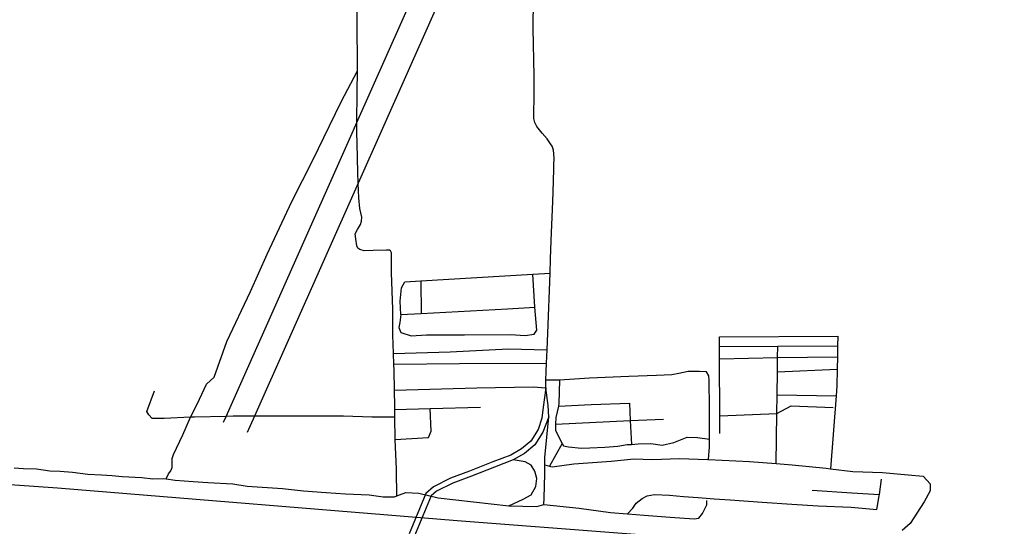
# Model space of a CAD drawing. Header units: millimetres. Extents: x 664923 to 767831, y 3118803 to 3207600.
# Tile 174 of 256: x 697122 to 698963, y 3175218 to 3176166. Entities that reach past the tile are written whole.
import ezdxf

# ---------------------------------------------------------------- set-up
doc = ezdxf.new("R2010")
doc.units = ezdxf.units.MM
doc.layers.add('railways', color=4, linetype='Continuous')
doc.layers.add('roads_3', color=3, linetype='Continuous')

msp = doc.modelspace()

# ---------------------------------------------------------------- linework, layer by layer
at = {"layer": 'railways'}
msp.add_lwpolyline([(691711.69, 3175708.69), (692576.93, 3175639.5), (693487.48, 3175571.12), (694807.97, 3175472.93), (695645.08, 3175407.86), (695647.19, 3175407.69), (695996.65, 3175381.02), (696440.85, 3175345.59), (696748.56, 3175321.06), (697192.91, 3175290.18), (697939.83, 3175228.55), (698556.65, 3175181.14), (698748.84, 3175166.37), (699287.62, 3175124.84), (699342.82, 3175120.58), (699918.33, 3175075.34), (700300.17, 3175044.4), (700360.27, 3175039.53), (700944.22, 3174991.99), (701005.85, 3174986.9)], dxfattribs=at)
at = {"layer": 'roads_3'}
for points in [[(697503.15, 3175412.69), (697508, 3175423.6), (697743.46, 3175953.32), (697752.27, 3175973.15), (698034.99, 3176609.26)], [(698035.42, 3176490.45), (697800.48, 3175961.84), (697755.1, 3175859.74), (697561.36, 3175423.86), (697547.69, 3175393.1)], [(698105.61, 3175477.21), (698105.86, 3175491.1), (698106.16, 3175507.28), (698106.83, 3175522.78), (698107.92, 3175548.16), (698109.27, 3175579.08), (698113.67, 3175691.22), (698114.31, 3175717.77), (698114.82, 3175735.44), (698116.44, 3175767.3), (698117.96, 3175810.46), (698119.4, 3175842.23), (698120.09, 3175865.11), (698120.48, 3175884.48), (698120.5, 3175894.7), (698121.31, 3175905.12), (698120.61, 3175914.61), (698119.94, 3175921.51), (698117.65, 3175929.18), (698114.61, 3175933.52), (698108.24, 3175942.65), (698098.68, 3175953.06), (698089.1, 3175965.46), (698084.81, 3175973.46), (698083.42, 3175980.96), (698083.4, 3175993.33), (698083.51, 3176004.15), (698083.53, 3176006.62), (698083.7, 3176060.24), (698081.83, 3176148.97), (698083.15, 3176258.29)], [(697827.36, 3175274.96), (697826.57, 3175321.88), (697826.46, 3175324.56), (697823.99, 3175380.55), (697823.46, 3175422), (697823.27, 3175436.41), (697823.2, 3175441.78), (697822.62, 3175472.39), (697821.93, 3175509.56), (697821.54, 3175521.09), (697820.88, 3175540.99), (697819.7, 3175576.11), (697819.49, 3175624.38), (697817.36, 3175692.26), (697817.48, 3175720.89), (697817.46, 3175729.5), (697815.58, 3175732.87), (697813.48, 3175734.29), (697807.63, 3175734.19), (697782.77, 3175733.77), (697766.19, 3175733.12), (697757.75, 3175735.53), (697754.16, 3175738.25), (697752.13, 3175742.7), (697750.71, 3175755.05), (697749.76, 3175760.38), (697749.2, 3175765.21), (697753.93, 3175772.94), (697759.39, 3175782.13), (697761.11, 3175788.46), (697761.47, 3175795.98), (697757.9, 3175812.42), (697756.35, 3175832.05), (697755.1, 3175859.74), (697754.2, 3175879.55), (697752.8, 3175934.12), (697752.27, 3175954.63), (697752.09, 3175962), (697752.27, 3175973.15), (697753.24, 3176030.55), (697753.63, 3176069.64), (697753.83, 3176089.01), (697753.31, 3176148.56), (697753.29, 3176207.13)], [(697396.24, 3175306.72), (697400.5, 3175316.06), (697405.04, 3175321.71), (697407.37, 3175327.93), (697407.25, 3175334.97), (697407.21, 3175344.55), (697409.76, 3175352.23), (697427.07, 3175388.8), (697441.25, 3175421.82), (697453.88, 3175446.5), (697471.42, 3175483.91), (697485.82, 3175497.09), (697509.65, 3175563.47), (697553.41, 3175656.85), (697584.64, 3175726.67), (697630.72, 3175825.56), (697670.61, 3175903.77), (697690.74, 3175945.44), (697722.9, 3176012.02), (697753.63, 3176069.64)], [(697834.67, 3175613.84), (697833.27, 3175638.8), (697835.76, 3175663.83), (697841.92, 3175675.1), (697872.17, 3175676.89), (698081.06, 3175689.28), (698113.67, 3175691.22)], [(697834.67, 3175613.84), (697872.69, 3175615.97), (698033.93, 3175624.99), (698084.84, 3175628.04), (698081.06, 3175689.28)], [(697872.17, 3175676.89), (697872.69, 3175615.97)], [(697834.67, 3175613.84), (697832.52, 3175599.07), (697830.74, 3175589.58), (697834.79, 3175580.67), (697853.67, 3175573.96), (697882.41, 3175576.15), (697953.37, 3175575.9), (698039.5, 3175576.68), (698067.13, 3175575.08), (698083.63, 3175577.43), (698089.02, 3175584.72), (698084.84, 3175628.04)], [(698431, 3175391.53), (698430.82, 3175424.85), (698430.23, 3175531.23), (698430.1, 3175554.24), (698430, 3175572.31), (698651.35, 3175573.68), (698651.06, 3175555.72), (698650.72, 3175534.97), (698650.35, 3175511.82), (698649.84, 3175480.69), (698648.37, 3175461.88), (698637.7, 3175325.4)], [(698430.1, 3175554.24), (698539.01, 3175555.07), (698651.06, 3175555.72)], [(697820.88, 3175540.99), (697926.77, 3175544.49), (698035.99, 3175550.12), (698107.92, 3175548.16)], [(698536.45, 3175335.26), (698537.54, 3175429.03), (698537.95, 3175464.06), (698538.45, 3175506.9), (698538.76, 3175533.57), (698539.01, 3175555.07)], [(697821.54, 3175521.09), (697944.04, 3175522.14), (698106.83, 3175522.78)], [(698430.23, 3175531.23), (698538.76, 3175533.57), (698650.72, 3175534.97)], [(698409.73, 3175342.92), (698411.85, 3175366.44), (698411.83, 3175380.8), (698411.78, 3175400.66), (698411.55, 3175439.51), (698411.11, 3175490.53), (698410.07, 3175499.54), (698405.8, 3175506.86), (698392.87, 3175507.49), (698371.41, 3175507.36), (698354.52, 3175503.93), (698341.27, 3175501.39), (698312.41, 3175499.82), (698260.74, 3175498.33), (698187.03, 3175495.13), (698131.27, 3175491.03), (698105.86, 3175491.1)], [(698538.45, 3175506.9), (698650.35, 3175511.82)], [(698131.27, 3175491.03), (698130.18, 3175447.4), (698129.14, 3175442.88), (698124.08, 3175421.22), (698123.77, 3175409.02), (698123.46, 3175396.84), (698136.28, 3175372.71), (698112.42, 3175330.69)], [(697823.46, 3175422), (697780.71, 3175422.25), (697727.52, 3175423.78), (697640.72, 3175423.76), (697561.36, 3175423.86), (697521, 3175423.91), (697508, 3175423.6), (697448.85, 3175422.21), (697441.25, 3175421.82), (697392.33, 3175419.31), (697369.64, 3175419.89), (697363.68, 3175426.59), (697360.16, 3175432.59), (697374.14, 3175471.4)], [(697822.62, 3175472.39), (697976.54, 3175476.72), (698082.03, 3175478.86), (698105.61, 3175477.21)], [(698105.61, 3175477.21), (698100.51, 3175440.56), (698098.23, 3175420.18), (698091.09, 3175399.06), (698077.47, 3175377.05), (698059.88, 3175362.67), (698039.99, 3175351.25), (698006.29, 3175338.28), (697963.05, 3175321.37), (697927.46, 3175308.12), (697895.38, 3175292.06), (697881.44, 3175279.3)], [(698111.54, 3175422.53), (698110.1, 3175444.17), (698105.61, 3175477.21)], [(698537.95, 3175464.06), (698648.37, 3175461.88)], [(698129.14, 3175442.88), (698190.51, 3175445.81), (698261.79, 3175448.24), (698263.51, 3175416.02), (698265.9, 3175371.2)], [(697823.27, 3175436.41), (697889.59, 3175438.24), (697983.7, 3175440.85)], [(697823.99, 3175380.55), (697886.39, 3175383.96), (697891.35, 3175396.05), (697889.59, 3175438.24)], [(698430.82, 3175424.85), (698537.54, 3175429.03), (698564.26, 3175443.21), (698642.94, 3175440.43)], [(698111.54, 3175422.53), (698099.77, 3175393.76), (698085.25, 3175370.3), (698065.71, 3175354.31), (698044.4, 3175342.08), (698009.98, 3175328.84), (697966.7, 3175311.92), (697931.55, 3175298.82), (697901.23, 3175283.64), (697891.35, 3175275.23)], [(698101.72, 3175258.57), (698102.25, 3175270.48), (698104, 3175316.25), (698103.71, 3175333.13), (698103.48, 3175346.37), (698111.54, 3175422.53)], [(698123.77, 3175409.02), (698263.51, 3175416.02), (698325.57, 3175418.64)], [(698136.28, 3175372.71), (698138.77, 3175368.55), (698148.19, 3175366.57), (698172.47, 3175364.32), (698187.97, 3175365.02), (698215.89, 3175365.82), (698239.99, 3175367.94), (698257.5, 3175370.65), (698265.9, 3175371.2), (698277.96, 3175371.98), (698301.59, 3175372.87), (698323.11, 3175369.6), (698344.98, 3175374.57), (698369.67, 3175384.94), (698389.43, 3175384.06), (698411.83, 3175380.8)], [(698036.55, 3175256.51), (698063.05, 3175268.82), (698078.49, 3175276.78), (698087.14, 3175292.58), (698088.99, 3175307.22), (698085.24, 3175320.84), (698078.23, 3175332.2), (698067.1, 3175338.79), (698044.4, 3175342.08)], [(698112.42, 3175330.69), (698117.35, 3175329.31), (698158.23, 3175334.86), (698227.87, 3175339.92), (698270.24, 3175344.03), (698304.88, 3175343.17), (698354.59, 3175344.99), (698408.27, 3175342.99), (698409.73, 3175342.92), (698486.36, 3175338.99), (698536.45, 3175335.26), (698565.95, 3175333.06), (698629.47, 3175326.38), (698637.7, 3175325.4), (698679.31, 3175320.44), (698734.94, 3175318.48), (698782.8, 3175314.44), (698810.64, 3175312), (698824.06, 3175297.2), (698824.29, 3175284.1), (698812.93, 3175264.02), (698786.8, 3175223.3), (698771.41, 3175210.42)], [(697111.94, 3175327.5), (697129.6, 3175326.17), (697153.79, 3175325.49), (697178.38, 3175321.75), (697197.66, 3175321.18), (697220.77, 3175319.22), (697249.36, 3175315.73), (697275.2, 3175313.99), (697295.21, 3175312.7), (697313.78, 3175311.4), (697350.7, 3175309.3), (697371.28, 3175306.94), (697391.27, 3175307.46), (697396.24, 3175306.72), (697412.95, 3175304.21), (697446.25, 3175301.88), (697473.91, 3175300.18), (697520.49, 3175297.17), (697547.27, 3175293.29), (697613.68, 3175288.44), (697652.46, 3175284.59), (697694.87, 3175281.33), (697731.44, 3175278.88), (697775.45, 3175276.73), (697801.69, 3175273.37), (697822.59, 3175273.18), (697827.36, 3175274.96), (697832.38, 3175276.83), (697844.11, 3175281.36), (697868.1, 3175280.04), (697904.1, 3175271.21), (698036.55, 3175256.51), (698088.65, 3175255.14), (698101.72, 3175258.57)], [(698103.71, 3175333.13), (698112.42, 3175330.69)], [(698258, 3175241.58), (698268.23, 3175251.9), (698274.29, 3175261.09), (698285.96, 3175269.66), (698294.9, 3175274.79), (698308.51, 3175277.45), (698337.06, 3175276.11), (698363.07, 3175273.89), (698390.3, 3175271.56), (698420.33, 3175269.28), (698450.35, 3175267.37), (698510.28, 3175263.29), (698565.21, 3175259.49), (698614.89, 3175256.09), (698676.15, 3175253.5), (698724.55, 3175249.46), (698728.77, 3175274.92), (698729.08, 3175277.29), (698732.9, 3175305.97)], [(698603.25, 3175285.41), (698677.64, 3175280.5), (698729.08, 3175277.29)], [(697881.44, 3175279.3), (697850.2, 3175204.17)], [(697891.35, 3175275.23), (697860.12, 3175200.09)], [(698101.72, 3175258.57), (698167.91, 3175251.8), (698226.81, 3175244.07), (698258, 3175241.58), (698289.56, 3175239.07), (698337.91, 3175235.04), (698382.83, 3175231.68), (698391.59, 3175233.05), (698398.26, 3175241.89), (698406.27, 3175258.27), (698406.62, 3175266.29)]]:
    msp.add_lwpolyline(points, dxfattribs=at)

doc.saveas('drawing.dxf')
